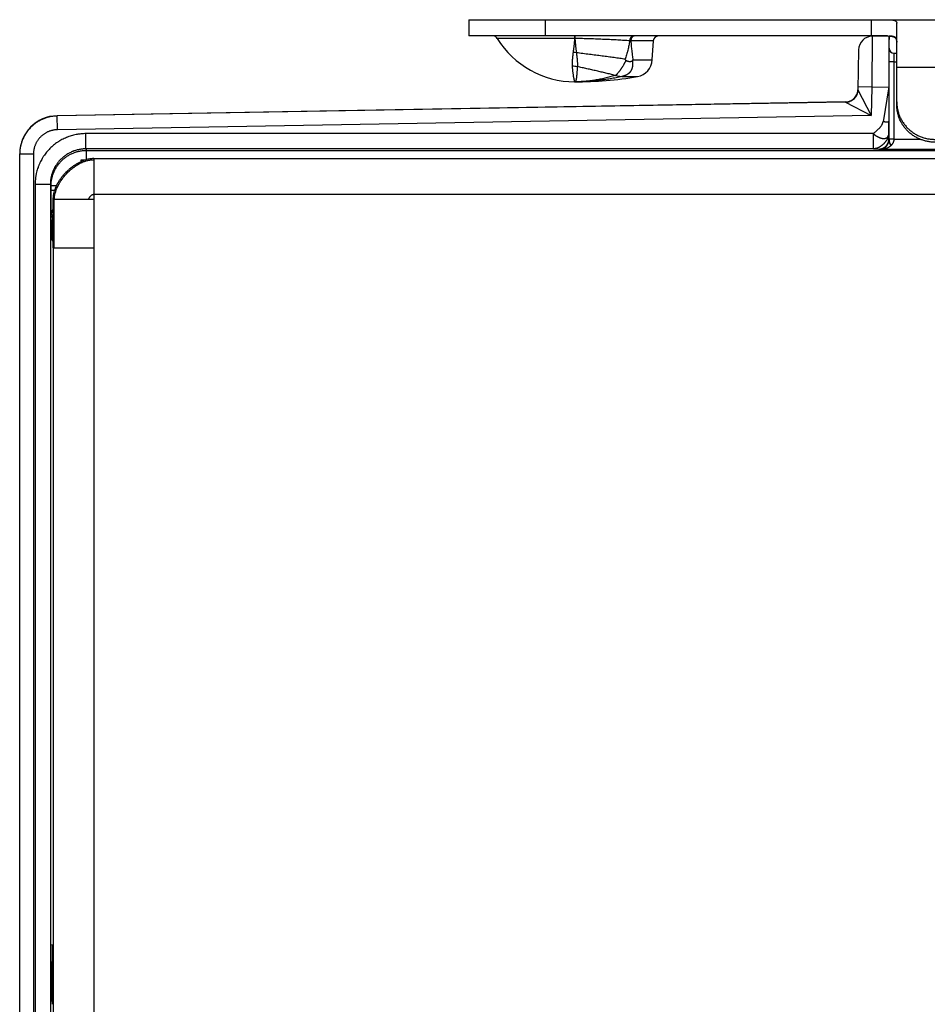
# Model space of a CAD drawing. Header units: inches. Extents: x 0 to 22, y 0 to 17.
# Tile 7 of 56: x 6.8 to 8.6, y 7.4 to 9.3. Entities that reach past the tile are written whole.
import ezdxf

# ---------------------------------------------------------------- set-up
doc = ezdxf.new("R2010")
doc.units = ezdxf.units.IN
doc.header["$LTSCALE"] = 1.21
doc.header["$MEASUREMENT"] = 0
doc.layers.get('0').update_dxf_attribs({"linetype": 'CONTINUOUS'})

msp = doc.modelspace()

# ---------------------------------------------------------------- linework, layer by layer
at = {"color": 6, "linetype": 'Continuous'}
for p, q in [((7.6545, 9.3404), (7.6545, 9.3084)), ((7.6545, 9.3404), (8.781, 9.3404)), ((7.8045, 9.3404), (7.8045, 9.3084)), ((8.4455, 9.3404), (8.4455, 9.3084)), ((8.4955, 9.1736), (8.4955, 9.3337)), ((8.4773, 9.3084), (7.6545, 9.3084)), ((8.4471, 9.3079), (8.4463, 9.2078)), ((8.4471, 9.3079), (8.4805, 9.3084)), ((8.4805, 9.2784), (8.4805, 9.3084)), ((7.8622, 9.3037), (7.7103, 9.3037)), ((8.017, 9.299), (7.9727, 9.299)), ((8.015, 9.2613), (8.017, 9.299)), ((8.4206, 9.2813), (8.4192, 9.2028)), ((8.4905, 9.2744), (8.4955, 9.2744)), ((7.977, 9.2613), (8.015, 9.2613)), ((8.4804, 9.1054), (8.4804, 9.2574)), ((8.4904, 9.1057), (8.4904, 9.2574)), ((8.4904, 9.2574), (8.4955, 9.2574)), ((7.9428, 9.2308), (7.9415, 9.2309)), ((7.9428, 9.2308), (7.9554, 9.2288)), ((8.4955, 9.2471), (8.5872, 9.2471)), ((7.8625, 9.2184), (7.8625, 9.2184)), ((7.8626, 9.2184), (7.8625, 9.2184)), ((7.8625, 9.2184), (7.8626, 9.2184)), ((7.8626, 9.2184), (7.8625, 9.2184)), ((7.9554, 9.2288), (7.9555, 9.2287)), ((7.9555, 9.2287), (7.9858, 9.2287)), ((8.4192, 9.2028), (8.4192, 9.2026)), ((8.4192, 9.2028), (8.4453, 9.1521)), ((8.4463, 9.2078), (8.4193, 9.2083)), ((8.4463, 9.2078), (8.4453, 9.1521)), ((8.4463, 9.2078), (8.4797, 9.2084)), ((8.4797, 9.2084), (8.4685, 9.14)), ((8.4797, 9.2084), (8.4798, 9.14)), ((8.3947, 9.1788), (6.8451, 9.1517)), ((8.3946, 9.1782), (6.8451, 9.1512)), ((8.3947, 9.1788), (8.3946, 9.1782)), ((8.3956, 9.1783), (8.3946, 9.1782)), ((8.3946, 9.1782), (8.4453, 9.1521)), ((8.4453, 9.1521), (6.8456, 9.1242)), ((6.8451, 9.1512), (6.8451, 9.1517)), ((6.8456, 9.1242), (6.8451, 9.1512)), ((8.4799, 9.1165), (8.4798, 9.14)), ((6.9017, 9.0865), (6.9017, 9.1165)), ((8.4499, 9.1165), (6.9017, 9.1165)), ((8.4499, 9.0865), (8.4499, 9.1165)), ((8.4799, 9.1165), (8.4801, 9.1062)), ((8.4804, 9.1057), (8.4801, 9.1062)), ((8.4904, 9.1054), (8.4804, 9.1054)), ((8.5427, 9.1051), (8.4904, 9.1051)), ((6.7715, 6.1651), (6.7715, 9.0767)), ((6.7985, 9.0762), (6.7715, 9.0762)), ((6.7985, 9.0762), (6.7985, 6.1657)), ((6.9017, 9.0865), (6.9031, 9.0837)), ((8.4499, 9.0865), (6.9017, 9.0865)), ((6.9031, 9.0655), (6.9031, 9.0837)), ((6.9031, 9.0837), (8.7859, 9.0837)), ((8.4499, 9.0865), (8.4601, 9.0862)), ((8.4606, 9.0851), (8.4601, 9.0862)), ((8.8003, 9.0851), (8.4606, 9.0851)), ((6.8925, 9.0617), (6.8925, 9.0649)), ((6.8925, 9.0649), (6.9011, 9.0649)), ((6.9175, 9.0674), (8.8125, 9.0674)), ((6.8017, 9.0165), (6.8017, 6.2254)), ((6.8317, 9.0165), (6.8017, 9.0165)), ((6.8317, 9.0165), (6.8317, 6.2254)), ((6.8317, 9.0165), (6.8331, 9.0137)), ((6.8331, 9.005), (6.8331, 9.0137)), ((6.8441, 9.0137), (6.8331, 9.0137)), ((6.8406, 9.005), (6.8331, 9.005)), ((6.9175, 8.9974), (8.8125, 8.9974)), ((6.8336, 8.955), (6.8351, 8.9518)), ((6.8351, 8.9518), (6.8351, 8.9471)), ((6.8351, 8.9518), (6.8375, 8.9518)), ((6.8351, 8.9471), (6.8375, 8.9471)), ((6.8355, 8.9071), (6.8375, 8.9032)), ((6.8375, 8.8924), (6.8375, 6.3494)), ((6.9175, 8.8924), (6.9175, 6.3494))]:
    msp.add_line(p, q, dxfattribs=at)
at = {"color": 7, "linetype": 'Continuous'}
for p, q in [((7.8621, 9.3084), (7.8622, 9.3037)), ((7.8626, 9.3084), (7.8628, 9.3037)), ((7.8628, 9.3037), (7.8622, 9.3037)), ((8.4804, 9.2574), (8.4805, 9.2784)), ((8.4904, 9.2574), (8.4905, 9.2706)), ((8.4905, 9.2706), (8.4905, 9.2744)), ((8.4904, 9.2574), (8.4804, 9.2574)), ((8.4904, 9.1057), (8.4804, 9.1057)), ((6.9175, 9.0674), (6.9175, 8.8924)), ((6.8375, 8.8924), (6.8375, 8.9874)), ((6.9175, 8.9874), (6.8375, 8.9874)), ((6.8395, 8.8924), (6.8395, 8.9874)), ((6.8375, 8.8924), (6.9175, 8.8924)), ((6.8349, 7.4524), (6.8375, 7.4521)), ((6.8375, 7.4489), (6.8349, 7.4489))]:
    msp.add_line(p, q, dxfattribs=at)
at = {"color": 6, "linetype": 'Continuous'}
for points in [[(8.4162, 9.1913), (8.4156, 9.1903), (8.415, 9.1894), (8.4144, 9.1885), (8.4137, 9.1876), (8.413, 9.1868), (8.4123, 9.1859), (8.4115, 9.1852), (8.4107, 9.1844)], [(8.4185, 9.1974), (8.4182, 9.1964), (8.4179, 9.1953), (8.4176, 9.1943), (8.4171, 9.1933), (8.4167, 9.1923), (8.4162, 9.1913)], [(8.4192, 9.2028), (8.4192, 9.2018), (8.4191, 9.2007), (8.4189, 9.1996), (8.4188, 9.1985), (8.4185, 9.1974)], [(8.4032, 9.1799), (8.4021, 9.1795), (8.4011, 9.1792), (8.4, 9.1789), (8.3989, 9.1787), (8.3978, 9.1785), (8.3967, 9.1784), (8.3956, 9.1783)], [(8.4107, 9.1844), (8.4098, 9.1837), (8.409, 9.183), (8.4081, 9.1824), (8.4071, 9.1818), (8.4062, 9.1813), (8.4052, 9.1808), (8.4042, 9.1803), (8.4032, 9.1799)], [(6.9175, 9.0674), (6.916, 9.0674), (6.9143, 9.0674), (6.9127, 9.0672), (6.911, 9.067), (6.9092, 9.0668), (6.9074, 9.0665), (6.9055, 9.0661), (6.9036, 9.0656), (6.9016, 9.0651), (6.8996, 9.0645), (6.8975, 9.0638), (6.8954, 9.063), (6.8942, 9.0625)]]:
    msp.add_lwpolyline(points, dxfattribs=at)
for centre, radius, start, end in [((7.7018, 9.2984), 0.01, 31.4985, 89.9113), ((8.0269, 9.2984), 0.01, 90.0873, 177), ((8.4476, 9.2809), 0.027, 90.9999, 178.9983), ((8.4773, 9.2043), 0.1041, 89.2204, 90.0221), ((7.8625, 9.3969), 0.1785, 211.4985, 270), ((7.9487, 8.5267), 0.7726, 88.2199, 88.3764), ((7.8528, 9.2024), 0.0741, 79.9641, 84.9601), ((7.8574, 9.1897), 0.0593, 80.0826, 90.0205), ((7.6019, 8.9615), 0.4692, 39.678, 39.9381), ((7.913, 9.3147), 0.0833, 319.0208, 320.2191), ((7.98, 9.2632), 0.035, 279.4651, 357), ((7.8625, 9.9684), 0.75, 270, 279.4651), ((7.8625, 9.2198), 0.00135, 271.389, 275.3873), ((8.3942, 9.2038), 0.025, 327.0972, 357.7569), ((8.3942, 9.2032), 0.025, 330.8915, 344.7896), ((8.3942, 9.2032), 0.025, 344.7902, 345.0078), ((8.3942, 9.2032), 0.025, 345.0005, 358.967), ((8.3942, 9.2038), 0.025, 270.9999, 293), ((6.8465, 9.0767), 0.075, 91, 180), ((8.4999, 9.1055), 0.0201, 186.4774, 218.0009), ((8.5004, 9.1054), 0.02, 180.0008, 216.8975), ((6.846, 9.0762), 0.0746, 179.5742, 179.9941), ((8.4976, 9.1015), 0.0351, 205.9451, 206.961), ((6.8602, 8.9518), 0.025, 156.5486, 179.9794), ((6.8555, 8.9071), 0.02, 155.8073, 179.965), ((6.5431, 7.0981), 0.4754, 51.731, 52.1282), ((6.5968, 7.0406), 0.4879, 60.4496, 60.8), ((6.6405, 6.7477), 0.736, 74.4745, 74.6845)]:
    msp.add_arc(centre, radius, start, end, dxfattribs=at)
at = {"color": 7, "linetype": 'Continuous'}
for centre, radius, start, end in [((8.4905, 9.2844), 0.01, 180, 270), ((8.3941, 9.2033), 0.0252, 310.9258, 330.6263), ((8.3941, 9.2033), 0.0252, 310.9724, 330.6472), ((8.3942, 9.2038), 0.025, 293, 327.0972), ((8.4604, 9.1057), 0.03, 359.008, 0.0009)]:
    msp.add_arc(centre, radius, start, end, dxfattribs=at)
at = {"color": 6, "linetype": 'Continuous'}
msp.add_ellipse((8.4805, 9.2084), major_axis=(0, 0.1), ratio=0.008726, start_param=0.10032, end_param=1.570949, dxfattribs=at)
at = {"color": 7, "linetype": 'Continuous'}
msp.add_ellipse((6.8355, 7.4489), major_axis=(0, 0.074), ratio=0.008727, start_param=-1.245293, end_param=2.196724, dxfattribs=at)
at = {"color": 6, "linetype": 'Continuous'}
for points, knots in [([(8.4773, 9.3404), (8.478, 9.3404), (8.479, 9.3404), (8.4804, 9.3404), (8.4814, 9.3404), (8.4823, 9.3403), (8.4833, 9.3403), (8.4842, 9.3402), (8.485, 9.3402), (8.4859, 9.3401), (8.4867, 9.34), (8.4874, 9.3399), (8.4882, 9.3397), (8.4889, 9.3396), (8.4896, 9.3394), (8.4902, 9.3393), (8.4908, 9.3391), (8.4914, 9.3389), (8.4919, 9.3387), (8.4924, 9.3384), (8.493, 9.3381), (8.4935, 9.3377), (8.494, 9.3373), (8.4943, 9.3369), (8.4946, 9.3366), (8.4948, 9.3362), (8.495, 9.3358), (8.4952, 9.3354), (8.4953, 9.335), (8.4954, 9.3346), (8.4954, 9.3341), (8.4955, 9.3338), (8.4955, 9.3337)], [0, 0, 0, 0, 0.098759, 0.14631, 0.192585, 0.237545, 0.281161, 0.32341, 0.364269, 0.403719, 0.441746, 0.47834, 0.513495, 0.547213, 0.579504, 0.610389, 0.639894, 0.668059, 0.694937, 0.720595, 0.745113, 0.791107, 0.812863, 0.833973, 0.854601, 0.874919, 0.895107, 0.915343, 0.935801, 0.956638, 0.977996, 1, 1, 1, 1]), ([(7.9773, 9.3084), (7.9772, 9.3084), (7.977, 9.3084), (7.9767, 9.3084), (7.9764, 9.3083), (7.976, 9.3082), (7.9754, 9.3081), (7.9749, 9.3078), (7.9746, 9.3076), (7.9743, 9.3074), (7.974, 9.3071), (7.9736, 9.3068), (7.9732, 9.3063), (7.9727, 9.3057), (7.9723, 9.305), (7.9719, 9.3043), (7.9715, 9.3035), (7.9712, 9.3027), (7.971, 9.3018), (7.9708, 9.3009), (7.9707, 9.3), (7.9706, 9.2993), (7.9706, 9.299)], [0, 0, 0, 0, 0.024956, 0.050035, 0.075293, 0.100782, 0.152619, 0.20593, 0.23325, 0.261055, 0.289372, 0.318223, 0.377573, 0.439204, 0.503128, 0.569259, 0.637449, 0.707515, 0.779223, 0.85218, 0.925929, 1, 1, 1, 1]), ([(7.9799, 9.3084), (7.9797, 9.3084), (7.9795, 9.3084), (7.9792, 9.3084), (7.9789, 9.3083), (7.9784, 9.3082), (7.9778, 9.3081), (7.9772, 9.3077), (7.9766, 9.3073), (7.976, 9.3069), (7.9754, 9.3063), (7.9749, 9.3057), (7.9745, 9.305), (7.974, 9.3043), (7.9737, 9.3035), (7.9734, 9.3026), (7.9731, 9.3017), (7.9729, 9.3008), (7.9728, 9.2999), (7.9727, 9.2993), (7.9727, 9.299)], [0, 0, 0, 0, 0.025882, 0.051879, 0.078033, 0.104388, 0.15782, 0.212486, 0.268649, 0.326534, 0.386288, 0.447988, 0.511657, 0.57723, 0.644584, 0.713568, 0.783979, 0.855467, 0.927616, 1, 1, 1, 1]), ([(8.4805, 9.3084), (8.4808, 9.3084), (8.4814, 9.3083), (8.4823, 9.3083), (8.4832, 9.3082), (8.484, 9.3081), (8.4849, 9.308), (8.4856, 9.3079), (8.4864, 9.3077), (8.4871, 9.3076), (8.4879, 9.3074), (8.4885, 9.3072), (8.4892, 9.3069), (8.4898, 9.3067), (8.4904, 9.3064), (8.4909, 9.3061), (8.4914, 9.3058), (8.4919, 9.3054), (8.4924, 9.305), (8.4928, 9.3046), (8.4932, 9.3042), (8.4935, 9.3038), (8.4939, 9.3033), (8.4941, 9.3028), (8.4944, 9.3023), (8.4946, 9.3017), (8.4948, 9.3011), (8.4951, 9.3003), (8.4952, 9.2995), (8.4953, 9.2986), (8.4954, 9.2979), (8.4954, 9.2972), (8.4955, 9.2967), (8.4955, 9.2964)], [0, 0, 0, 0, 0.042155, 0.083199, 0.123114, 0.161893, 0.19953, 0.236026, 0.271391, 0.30564, 0.338798, 0.370898, 0.401987, 0.432125, 0.461384, 0.489847, 0.517613, 0.54479, 0.571502, 0.597876, 0.624049, 0.650159, 0.676342, 0.702731, 0.729452, 0.756622, 0.784346, 0.812715, 0.871678, 0.902411, 0.934025, 0.966549, 1, 1, 1, 1]), ([(8.4955, 9.2987), (8.4955, 9.2991), (8.4954, 9.2997), (8.4953, 9.3004), (8.4952, 9.301), (8.4951, 9.3015), (8.495, 9.302), (8.4948, 9.3025), (8.4946, 9.303), (8.4943, 9.3034), (8.4941, 9.3039), (8.4938, 9.3043), (8.4934, 9.3047), (8.4931, 9.305), (8.4927, 9.3054), (8.4923, 9.3057), (8.4916, 9.3061), (8.491, 9.3065), (8.4902, 9.3068), (8.4897, 9.307), (8.489, 9.3072), (8.4884, 9.3074), (8.4877, 9.3076), (8.487, 9.3077), (8.4863, 9.3079), (8.4856, 9.308), (8.4848, 9.3081), (8.484, 9.3082), (8.4831, 9.3082), (8.482, 9.3083), (8.4811, 9.3084), (8.4805, 9.3084)], [0, 0, 0, 0, 0.058898, 0.087135, 0.11463, 0.141453, 0.167687, 0.193434, 0.218803, 0.243916, 0.268902, 0.293897, 0.319039, 0.344465, 0.37031, 0.396702, 0.423758, 0.480256, 0.509903, 0.540571, 0.572319, 0.605194, 0.639236, 0.674469, 0.710912, 0.748573, 0.787458, 0.827565, 0.868885, 0.911409, 1, 1, 1, 1]), ([(7.8622, 9.3037), (7.862, 9.3013), (7.8617, 9.2977), (7.8613, 9.2929), (7.8608, 9.2884), (7.8602, 9.2828), (7.8596, 9.2784), (7.8593, 9.2763)], [0, 0, 0, 0, 0.263159, 0.391635, 0.51793, 0.763722, 1, 1, 1, 1]), ([(7.9706, 9.299), (7.9688, 9.2991), (7.965, 9.2994), (7.9592, 9.2997), (7.9532, 9.3), (7.947, 9.3004), (7.9406, 9.3007), (7.9341, 9.301), (7.9274, 9.3014), (7.9206, 9.3017), (7.9136, 9.302), (7.9042, 9.3024), (7.8921, 9.3028), (7.88, 9.3032), (7.8702, 9.3035), (7.8653, 9.3036), (7.8628, 9.3037)], [0, 0, 0, 0, 0.051755, 0.105579, 0.161316, 0.218809, 0.277929, 0.338564, 0.400601, 0.463921, 0.528388, 0.593862, 0.727276, 0.863062, 0.931472, 1, 1, 1, 1]), ([(7.8628, 9.3037), (7.8629, 9.3024), (7.8631, 9.3), (7.8634, 9.2963), (7.8637, 9.2927), (7.864, 9.2891), (7.8644, 9.2856), (7.865, 9.281), (7.8654, 9.2776), (7.8657, 9.2754)], [0, 0, 0, 0, 0.131482, 0.261129, 0.388914, 0.514822, 0.638868, 0.761067, 1, 1, 1, 1]), ([(7.9706, 9.299), (7.9704, 9.2975), (7.9698, 9.2944), (7.969, 9.2898), (7.968, 9.2852), (7.9672, 9.2814), (7.9664, 9.2784), (7.9656, 9.2754), (7.9642, 9.2701), (7.9627, 9.2656), (7.9617, 9.2627)], [0, 0, 0, 0, 0.124978, 0.249944, 0.374904, 0.499868, 0.562355, 0.624847, 0.749856, 1, 1, 1, 1]), ([(7.9727, 9.299), (7.9729, 9.2974), (7.9731, 9.2942), (7.9735, 9.2895), (7.974, 9.2847), (7.9744, 9.2808), (7.9748, 9.2777), (7.9752, 9.2745), (7.9756, 9.2706), (7.9763, 9.266), (7.9768, 9.2629), (7.977, 9.2613)], [0, 0, 0, 0, 0.125915, 0.251649, 0.377173, 0.50245, 0.564982, 0.627435, 0.752072, 0.876295, 1, 1, 1, 1]), ([(7.8593, 9.2763), (7.8591, 9.275), (7.8589, 9.2731), (7.8586, 9.2709), (7.8585, 9.2697), (7.8582, 9.2679), (7.858, 9.2653), (7.8576, 9.2618), (7.8574, 9.259), (7.8573, 9.2568), (7.8573, 9.2552), (7.8573, 9.2539), (7.8573, 9.2528), (7.8573, 9.2518), (7.8573, 9.2505), (7.8574, 9.2495), (7.8574, 9.249)], [0, 0, 0, 0, 0.13972, 0.208091, 0.241897, 0.275447, 0.407044, 0.534397, 0.657412, 0.71727, 0.776019, 0.83366, 0.862066, 0.890197, 0.945638, 1, 1, 1, 1]), ([(7.9617, 9.2627), (7.9599, 9.263), (7.9564, 9.2635), (7.951, 9.2643), (7.9455, 9.2651), (7.9398, 9.2659), (7.9341, 9.2667), (7.9262, 9.2678), (7.9182, 9.2688), (7.9101, 9.2699), (7.9018, 9.2709), (7.8913, 9.2722), (7.8785, 9.2738), (7.87, 9.2749), (7.8657, 9.2754)], [0, 0, 0, 0, 0.054806, 0.111037, 0.168611, 0.227445, 0.287457, 0.348563, 0.473728, 0.537612, 0.602235, 0.733306, 0.866156, 1, 1, 1, 1]), ([(7.8657, 9.2754), (7.8659, 9.2741), (7.8662, 9.2716), (7.8667, 9.2679), (7.8671, 9.2643), (7.8673, 9.2613), (7.8675, 9.259), (7.8676, 9.2574), (7.8677, 9.2557), (7.8677, 9.2541), (7.8678, 9.2528), (7.8678, 9.2518), (7.8677, 9.2508), (7.8677, 9.2496), (7.8677, 9.2486), (7.8676, 9.2482)], [0, 0, 0, 0, 0.140825, 0.278019, 0.411188, 0.539865, 0.602371, 0.663572, 0.72341, 0.781823, 0.838749, 0.866636, 0.89413, 0.947901, 1, 1, 1, 1]), ([(7.8574, 9.249), (7.8575, 9.2478), (7.8577, 9.2455), (7.858, 9.2421), (7.8583, 9.2389), (7.8587, 9.236), (7.8591, 9.2332), (7.8594, 9.2311), (7.8596, 9.2295), (7.8598, 9.2283), (7.86, 9.2273), (7.8602, 9.2263), (7.8604, 9.2253), (7.8606, 9.2245), (7.8607, 9.2236), (7.8609, 9.2229), (7.8611, 9.2222), (7.8612, 9.2215), (7.8614, 9.221), (7.8615, 9.2204), (7.8617, 9.22), (7.8617, 9.2197), (7.8618, 9.2196), (7.8619, 9.2194), (7.8619, 9.2192), (7.862, 9.2191), (7.8621, 9.2189), (7.8621, 9.2188), (7.8622, 9.2187), (7.8622, 9.2186), (7.8623, 9.2186), (7.8623, 9.2185), (7.8623, 9.2185), (7.8623, 9.2185), (7.8624, 9.2185), (7.8624, 9.2185), (7.8624, 9.2185), (7.8624, 9.2184), (7.8624, 9.2184), (7.8625, 9.2184)], [0, 0, 0, 0, 0.116073, 0.225592, 0.328381, 0.424264, 0.513109, 0.594804, 0.632933, 0.669231, 0.703687, 0.736288, 0.767023, 0.795878, 0.822843, 0.847906, 0.871059, 0.892295, 0.911607, 0.928991, 0.944442, 0.951442, 0.957959, 0.963991, 0.969542, 0.974613, 0.979206, 0.983324, 0.986973, 0.990161, 0.992898, 0.994103, 0.995204, 0.996204, 0.997111, 0.997931, 0.998675, 0.999359, 1, 1, 1, 1]), ([(7.963, 9.2611), (7.9629, 9.2606), (7.9625, 9.2598), (7.962, 9.2585), (7.9614, 9.2573), (7.9608, 9.256), (7.9602, 9.2548), (7.9595, 9.2536), (7.9589, 9.2524), (7.958, 9.2508), (7.9572, 9.2495), (7.9564, 9.2484), (7.9561, 9.2478), (7.9557, 9.2473), (7.9554, 9.2467), (7.955, 9.2462), (7.9546, 9.2455), (7.954, 9.2446), (7.9533, 9.2436), (7.9526, 9.2426), (7.9519, 9.2416), (7.9513, 9.2407), (7.9506, 9.2398), (7.9499, 9.2389), (7.9493, 9.238), (7.9484, 9.2369), (7.9476, 9.2359), (7.9468, 9.2349), (7.9462, 9.2342), (7.9456, 9.2335), (7.945, 9.2329), (7.9444, 9.2323), (7.9439, 9.2317), (7.9433, 9.2313), (7.943, 9.2309), (7.9428, 9.2308)], [0, 0, 0, 0, 0.037771, 0.075552, 0.113288, 0.150922, 0.188417, 0.225741, 0.262858, 0.299731, 0.372555, 0.390529, 0.408395, 0.426146, 0.443773, 0.461273, 0.478641, 0.512962, 0.546701, 0.579822, 0.612294, 0.644082, 0.675156, 0.705481, 0.735024, 0.763753, 0.818637, 0.844731, 0.869889, 0.894086, 0.917302, 0.939516, 0.96071, 0.980871, 1, 1, 1, 1]), ([(7.9759, 9.26), (7.9759, 9.2596), (7.9761, 9.2586), (7.9762, 9.2573), (7.9763, 9.2559), (7.9763, 9.2545), (7.9763, 9.2534), (7.9763, 9.2525), (7.9763, 9.2519), (7.9762, 9.2512), (7.9762, 9.2506), (7.9761, 9.2499), (7.976, 9.2493), (7.9759, 9.2486), (7.9758, 9.248), (7.9757, 9.2475), (7.9756, 9.247), (7.9756, 9.2466), (7.9754, 9.2461), (7.9753, 9.2455), (7.9751, 9.2449), (7.9749, 9.2443), (7.9747, 9.2437), (7.9745, 9.2431), (7.9743, 9.2425), (7.974, 9.2419), (7.9737, 9.2414), (7.9734, 9.2409), (7.9732, 9.2405), (7.9731, 9.2403), (7.9729, 9.24), (7.9728, 9.2397), (7.9726, 9.2394), (7.9724, 9.2391), (7.9721, 9.2387), (7.9718, 9.2382), (7.9715, 9.2379), (7.9714, 9.2376), (7.9712, 9.2374), (7.9709, 9.2371), (7.9705, 9.2367), (7.9701, 9.2362), (7.9697, 9.2358), (7.9694, 9.2355), (7.9691, 9.2352), (7.9688, 9.2349), (7.9684, 9.2347), (7.9682, 9.2344), (7.9679, 9.2342), (7.9677, 9.234), (7.9674, 9.2338), (7.967, 9.2336), (7.9667, 9.2333), (7.9663, 9.2331), (7.9659, 9.2328), (7.9654, 9.2326), (7.9649, 9.2322), (7.9643, 9.2319), (7.9637, 9.2316), (7.9629, 9.2312), (7.9618, 9.2307), (7.9606, 9.2302), (7.9593, 9.2298), (7.958, 9.2294), (7.9567, 9.2291), (7.9559, 9.2289), (7.9554, 9.2288)], [0, 0, 0, 0, 0.033162, 0.066011, 0.098538, 0.130742, 0.162633, 0.178468, 0.194236, 0.20994, 0.225585, 0.241166, 0.25668, 0.272121, 0.287482, 0.302756, 0.310358, 0.317935, 0.333024, 0.348043, 0.363016, 0.377973, 0.392948, 0.407981, 0.423103, 0.438291, 0.453505, 0.468697, 0.476268, 0.483813, 0.491325, 0.4988, 0.506243, 0.513661, 0.528456, 0.543251, 0.550673, 0.558125, 0.565616, 0.573151, 0.588329, 0.603617, 0.618968, 0.626652, 0.63434, 0.649759, 0.657504, 0.665284, 0.673108, 0.68098, 0.688897, 0.696849, 0.712827, 0.720834, 0.72884, 0.744835, 0.760821, 0.776812, 0.792824, 0.808856, 0.840929, 0.87295, 0.904895, 0.936742, 0.968451, 1, 1, 1, 1]), ([(7.963, 9.2611), (7.9631, 9.261), (7.9632, 9.2609), (7.9634, 9.2607), (7.9637, 9.2605), (7.9639, 9.2603), (7.9641, 9.2602), (7.9643, 9.26), (7.9646, 9.2599), (7.9649, 9.2597), (7.9653, 9.2596), (7.9656, 9.2594), (7.9658, 9.2593), (7.9662, 9.2592), (7.9666, 9.2591), (7.9671, 9.259), (7.9675, 9.2589), (7.9681, 9.2587), (7.9688, 9.2586), (7.9696, 9.2585), (7.9705, 9.2585), (7.9713, 9.2585), (7.972, 9.2585), (7.9725, 9.2586), (7.9729, 9.2586), (7.9733, 9.2587), (7.9737, 9.2588), (7.9741, 9.2589), (7.9744, 9.2591), (7.9747, 9.2592), (7.9748, 9.2592), (7.975, 9.2593), (7.9751, 9.2594), (7.9752, 9.2595), (7.9754, 9.2596), (7.9756, 9.2597), (7.9757, 9.2599), (7.9758, 9.26), (7.9759, 9.26)], [0, 0, 0, 0, 0.017538, 0.034929, 0.069423, 0.086554, 0.103581, 0.120488, 0.137292, 0.170638, 0.203705, 0.220149, 0.236537, 0.269147, 0.301541, 0.333715, 0.365659, 0.397375, 0.460137, 0.522031, 0.583066, 0.643268, 0.702712, 0.732192, 0.761524, 0.790729, 0.819839, 0.848915, 0.87808, 0.892754, 0.907525, 0.914959, 0.922429, 0.937483, 0.952707, 0.968147, 0.983876, 1, 1, 1, 1]), ([(7.8676, 9.2482), (7.8676, 9.247), (7.8674, 9.2448), (7.8671, 9.2415), (7.867, 9.2389), (7.8668, 9.2369), (7.8667, 9.2355), (7.8666, 9.2341), (7.8665, 9.2329), (7.8663, 9.2316), (7.8662, 9.2304), (7.8661, 9.2293), (7.866, 9.2282), (7.8659, 9.2272), (7.8657, 9.2262), (7.8656, 9.2253), (7.8654, 9.2245), (7.8653, 9.2237), (7.8651, 9.2229), (7.865, 9.2222), (7.8648, 9.2216), (7.8646, 9.221), (7.8645, 9.2206), (7.8643, 9.2203), (7.8642, 9.22), (7.8641, 9.2198), (7.864, 9.2196), (7.8639, 9.2195), (7.8638, 9.2193), (7.8637, 9.2192), (7.8636, 9.219), (7.8635, 9.2189), (7.8634, 9.2188), (7.8632, 9.2187), (7.8631, 9.2186), (7.863, 9.2186), (7.8629, 9.2185), (7.8627, 9.2185), (7.8626, 9.2185), (7.8626, 9.2185)], [0, 0, 0, 0, 0.11315, 0.219763, 0.319697, 0.367116, 0.412816, 0.456789, 0.499025, 0.539518, 0.578259, 0.61524, 0.650457, 0.683904, 0.715582, 0.745488, 0.773625, 0.799996, 0.824608, 0.847473, 0.868609, 0.888043, 0.905807, 0.914079, 0.921952, 0.929436, 0.93654, 0.943278, 0.949664, 0.955716, 0.961455, 0.966906, 0.972097, 0.977062, 0.98184, 0.986474, 0.991011, 0.995502, 1, 1, 1, 1]), ([(7.9415, 9.2309), (7.9383, 9.2298), (7.9334, 9.2284), (7.9268, 9.2267), (7.9203, 9.225), (7.9121, 9.2233), (7.9022, 9.2215), (7.8923, 9.2202), (7.8841, 9.2193), (7.8775, 9.2189), (7.8725, 9.2186), (7.8676, 9.2185), (7.8643, 9.2184), (7.8626, 9.2184)], [0, 0, 0, 0, 0.12737, 0.190725, 0.253873, 0.379597, 0.504643, 0.629106, 0.753087, 0.814927, 0.876678, 0.938361, 1, 1, 1, 1]), ([(7.9415, 9.2309), (7.9401, 9.2313), (7.9372, 9.232), (7.9327, 9.2332), (7.9283, 9.2343), (7.9237, 9.2354), (7.9192, 9.2365), (7.913, 9.238), (7.9053, 9.2398), (7.8959, 9.2419), (7.8865, 9.244), (7.8771, 9.2461), (7.8708, 9.2475), (7.8676, 9.2482)], [0, 0, 0, 0, 0.059504, 0.119734, 0.18061, 0.242053, 0.303982, 0.36632, 0.491991, 0.618639, 0.745836, 0.873117, 1, 1, 1, 1]), ([(7.9555, 9.2287), (7.9516, 9.2278), (7.944, 9.2262), (7.9324, 9.2242), (7.9208, 9.2224), (7.9092, 9.221), (7.8976, 9.2198), (7.886, 9.219), (7.8743, 9.2186), (7.8665, 9.2184), (7.8626, 9.2184)], [0, 0, 0, 0, 0.125828, 0.251258, 0.37637, 0.501246, 0.625965, 0.750613, 0.875266, 1, 1, 1, 1]), ([(8.4955, 9.1791), (8.4955, 9.1779), (8.4955, 9.1755), (8.4958, 9.1719), (8.4962, 9.1683), (8.4969, 9.1647), (8.4977, 9.1612), (8.4985, 9.1582), (8.4992, 9.1559), (8.5, 9.1537), (8.5011, 9.1508), (8.5026, 9.1475), (8.5043, 9.1443), (8.5061, 9.1411), (8.5081, 9.1381), (8.5102, 9.1351), (8.5125, 9.1322), (8.5149, 9.1295), (8.5174, 9.1269), (8.5201, 9.1244), (8.5229, 9.122), (8.5258, 9.1198), (8.5288, 9.1177), (8.5319, 9.1157), (8.5351, 9.114), (8.5384, 9.1123), (8.5417, 9.1109), (8.5452, 9.1095), (8.5487, 9.1084), (8.5522, 9.1074), (8.5558, 9.1066), (8.5594, 9.106), (8.5631, 9.1056), (8.5668, 9.1053), (8.5692, 9.1053), (8.5705, 9.1053)], [0, 0, 0, 0, 0.030998, 0.062015, 0.093041, 0.124069, 0.155101, 0.186143, 0.201671, 0.217202, 0.248276, 0.279365, 0.310473, 0.3416, 0.372748, 0.403918, 0.43511, 0.466325, 0.497564, 0.528826, 0.560111, 0.59142, 0.622751, 0.654103, 0.685476, 0.716869, 0.74828, 0.779708, 0.811149, 0.842601, 0.874066, 0.905543, 0.937034, 0.968525, 1, 1, 1, 1]), ([(8.5705, 9.0997), (8.5692, 9.0997), (8.5668, 9.0998), (8.5631, 9.1), (8.5594, 9.1005), (8.5558, 9.1011), (8.5522, 9.1019), (8.5487, 9.1029), (8.5452, 9.104), (8.5417, 9.1053), (8.5384, 9.1068), (8.5351, 9.1084), (8.5319, 9.1102), (8.5288, 9.1121), (8.5258, 9.1142), (8.5229, 9.1164), (8.5201, 9.1188), (8.5174, 9.1213), (8.5149, 9.1239), (8.5125, 9.1267), (8.5102, 9.1295), (8.5081, 9.1325), (8.5061, 9.1356), (8.5043, 9.1387), (8.5026, 9.142), (8.5011, 9.1453), (8.5, 9.1481), (8.4992, 9.1504), (8.4985, 9.1527), (8.4977, 9.1556), (8.4969, 9.1591), (8.4962, 9.1627), (8.4958, 9.1663), (8.4955, 9.1699), (8.4955, 9.1724), (8.4955, 9.1736)], [0, 0, 0, 0, 0.031475, 0.062966, 0.094457, 0.125934, 0.157399, 0.188851, 0.220292, 0.25172, 0.283131, 0.314524, 0.345897, 0.377249, 0.40858, 0.439889, 0.471174, 0.502436, 0.533675, 0.56489, 0.596082, 0.627252, 0.6584, 0.689527, 0.720635, 0.751724, 0.782798, 0.798329, 0.813857, 0.844899, 0.875931, 0.906959, 0.937985, 0.969002, 1, 1, 1, 1]), ([(6.8451, 9.1512), (6.8439, 9.1512), (6.8415, 9.1511), (6.8379, 9.1507), (6.8343, 9.1502), (6.8314, 9.1497), (6.829, 9.1491), (6.8267, 9.1485), (6.8238, 9.1477), (6.8203, 9.1465), (6.817, 9.1452), (6.8137, 9.1437), (6.8104, 9.142), (6.8073, 9.1402), (6.8043, 9.1382), (6.8013, 9.1361), (6.7985, 9.1339), (6.7957, 9.1315), (6.7931, 9.129), (6.7906, 9.1263), (6.7887, 9.124), (6.7872, 9.1222), (6.7857, 9.1202), (6.784, 9.1178), (6.7821, 9.1147), (6.7803, 9.1115), (6.7786, 9.1083), (6.7772, 9.105), (6.7759, 9.1016), (6.7747, 9.0982), (6.7739, 9.0953), (6.7733, 9.0929), (6.7728, 9.0905), (6.7723, 9.0876), (6.7718, 9.084), (6.7715, 9.0804), (6.7715, 9.0779), (6.7715, 9.0767)], [0, 0, 0, 0, 0.031208, 0.06245, 0.093714, 0.124986, 0.140622, 0.156255, 0.187511, 0.21876, 0.250005, 0.281249, 0.312496, 0.343745, 0.374995, 0.406246, 0.437496, 0.468746, 0.499995, 0.531245, 0.562494, 0.57812, 0.593746, 0.624997, 0.656248, 0.687497, 0.718744, 0.749988, 0.781232, 0.81248, 0.843735, 0.859367, 0.875002, 0.906274, 0.93754, 0.968786, 1, 1, 1, 1]), ([(8.4499, 9.1165), (8.4504, 9.117), (8.4513, 9.1179), (8.4527, 9.1192), (8.4541, 9.1205), (8.4556, 9.1218), (8.457, 9.1231), (8.4585, 9.1244), (8.4599, 9.1257), (8.4613, 9.1271), (8.4626, 9.1285), (8.4638, 9.13), (8.4649, 9.1315), (8.4657, 9.1328), (8.4664, 9.1339), (8.4668, 9.1347), (8.4672, 9.1355), (8.4675, 9.1364), (8.4678, 9.1372), (8.4681, 9.1381), (8.4683, 9.139), (8.4684, 9.1397), (8.4685, 9.14)], [0, 0, 0, 0, 0.062027, 0.124956, 0.188571, 0.252632, 0.316893, 0.381115, 0.445075, 0.50858, 0.571484, 0.633699, 0.695218, 0.75613, 0.786424, 0.816655, 0.84687, 0.877125, 0.907486, 0.938028, 0.968835, 1, 1, 1, 1]), ([(8.4798, 9.14), (8.4798, 9.14), (8.4798, 9.1399), (8.4797, 9.1399), (8.4797, 9.1399), (8.4797, 9.1398), (8.4797, 9.1398), (8.4796, 9.1397), (8.4796, 9.1397), (8.4795, 9.1397), (8.4795, 9.1396), (8.4794, 9.1396), (8.4793, 9.1396), (8.4792, 9.1395), (8.4791, 9.1395), (8.4789, 9.1394), (8.4786, 9.1394), (8.4784, 9.1393), (8.4781, 9.1393), (8.4778, 9.1393), (8.4775, 9.1393), (8.4771, 9.1392), (8.4768, 9.1392), (8.4764, 9.1392), (8.476, 9.1392), (8.4754, 9.1392), (8.4747, 9.1393), (8.4737, 9.1393), (8.4727, 9.1394), (8.4717, 9.1395), (8.4706, 9.1397), (8.4696, 9.1398), (8.4688, 9.1399), (8.4685, 9.14)], [0, 0, 0, 0, 0.003817, 0.007667, 0.011636, 0.015804, 0.020238, 0.024993, 0.030112, 0.035629, 0.041572, 0.047961, 0.054812, 0.062138, 0.078246, 0.096343, 0.116453, 0.138555, 0.162614, 0.188586, 0.216423, 0.24607, 0.277474, 0.310576, 0.345313, 0.381605, 0.458506, 0.540585, 0.627139, 0.717396, 0.810341, 0.904901, 1, 1, 1, 1]), ([(6.8456, 9.1242), (6.8448, 9.1242), (6.8433, 9.1241), (6.841, 9.1239), (6.8387, 9.1236), (6.8368, 9.1232), (6.8352, 9.1229), (6.8337, 9.1225), (6.8319, 9.1219), (6.8297, 9.1212), (6.8275, 9.1203), (6.8254, 9.1193), (6.8233, 9.1183), (6.8213, 9.1171), (6.8193, 9.1158), (6.8175, 9.1145), (6.8156, 9.113), (6.8139, 9.1115), (6.8122, 9.1098), (6.8106, 9.1081), (6.8091, 9.1064), (6.8077, 9.1045), (6.8064, 9.1026), (6.8051, 9.1006), (6.804, 9.0986), (6.8029, 9.0965), (6.802, 9.0944), (6.8012, 9.0922), (6.8005, 9.09), (6.7999, 9.0881), (6.7996, 9.0866), (6.7993, 9.0851), (6.7989, 9.0832), (6.7987, 9.0808), (6.7985, 9.0785), (6.7985, 9.077), (6.7985, 9.0762)], [0, 0, 0, 0, 0.031208, 0.062451, 0.093715, 0.124986, 0.140622, 0.156255, 0.187511, 0.21876, 0.250005, 0.28125, 0.312497, 0.343747, 0.374998, 0.406249, 0.4375, 0.46875, 0.5, 0.53125, 0.5625, 0.593751, 0.625002, 0.656253, 0.687503, 0.71875, 0.749995, 0.781241, 0.81249, 0.843746, 0.859379, 0.875014, 0.906285, 0.937549, 0.968792, 1, 1, 1, 1]), ([(6.9017, 9.1165), (6.9001, 9.1165), (6.8968, 9.1165), (6.8919, 9.1161), (6.8878, 9.1156), (6.8846, 9.1151), (6.8814, 9.1145), (6.8774, 9.1136), (6.8727, 9.1123), (6.8688, 9.111), (6.8657, 9.1098), (6.8627, 9.1086), (6.8589, 9.107), (6.8546, 9.1048), (6.851, 9.1028), (6.8482, 9.101), (6.8455, 9.0992), (6.8421, 9.0969), (6.8382, 9.0939), (6.8345, 9.0907), (6.831, 9.0873), (6.8276, 9.0837), (6.8244, 9.08), (6.8214, 9.0761), (6.819, 9.0728), (6.8172, 9.07), (6.8155, 9.0672), (6.8135, 9.0637), (6.8116, 9.06), (6.8103, 9.0571), (6.8093, 9.0548), (6.8084, 9.0525), (6.8073, 9.0495), (6.806, 9.0456), (6.8047, 9.0408), (6.8038, 9.0368), (6.8032, 9.0336), (6.8027, 9.0304), (6.8022, 9.0263), (6.8018, 9.0214), (6.8017, 9.0182), (6.8017, 9.0165)], [0, 0, 0, 0, 0.031213, 0.06245, 0.093697, 0.109323, 0.124948, 0.156193, 0.187438, 0.218684, 0.234309, 0.249935, 0.281187, 0.312442, 0.343699, 0.359329, 0.374959, 0.406217, 0.437476, 0.468735, 0.499994, 0.531253, 0.562512, 0.593771, 0.62503, 0.64066, 0.65629, 0.687547, 0.718803, 0.734431, 0.750058, 0.765684, 0.78131, 0.812556, 0.843802, 0.875048, 0.890674, 0.906301, 0.937549, 0.968786, 1, 1, 1, 1]), ([(8.4499, 9.1165), (8.4501, 9.1163), (8.4504, 9.1159), (8.4509, 9.1153), (8.4514, 9.1147), (8.452, 9.1142), (8.4527, 9.1137), (8.4533, 9.1133), (8.454, 9.1128), (8.4547, 9.1124), (8.4552, 9.1121), (8.4557, 9.1118), (8.456, 9.1116), (8.4564, 9.1115), (8.4567, 9.1113), (8.4571, 9.1111), (8.4575, 9.1108), (8.4581, 9.1105), (8.4587, 9.1102), (8.4594, 9.1099), (8.46, 9.1095), (8.4607, 9.1092), (8.4613, 9.109), (8.462, 9.1087), (8.4626, 9.1084), (8.4631, 9.1082), (8.4636, 9.1081), (8.464, 9.1079), (8.4645, 9.1078), (8.4653, 9.1075), (8.4664, 9.1073), (8.4676, 9.1071), (8.4688, 9.107), (8.4699, 9.1069), (8.471, 9.107), (8.4721, 9.1071), (8.4731, 9.1073), (8.4741, 9.1076), (8.4748, 9.1079), (8.4754, 9.1082), (8.4758, 9.1084), (8.4762, 9.1086), (8.4765, 9.1089), (8.4769, 9.1092), (8.4772, 9.1095), (8.4775, 9.1098), (8.4778, 9.1102), (8.4781, 9.1105), (8.4784, 9.1109), (8.4786, 9.1113), (8.4788, 9.1117), (8.479, 9.1121), (8.4793, 9.1127), (8.4795, 9.1135), (8.4798, 9.1148), (8.4799, 9.1158), (8.4799, 9.1165)], [0, 0, 0, 0, 0.020464, 0.040855, 0.061265, 0.081749, 0.102329, 0.122997, 0.143721, 0.164452, 0.185122, 0.195412, 0.205658, 0.215848, 0.225974, 0.236029, 0.246015, 0.265778, 0.285263, 0.304469, 0.323401, 0.342061, 0.360456, 0.378593, 0.396483, 0.414137, 0.422881, 0.431572, 0.448786, 0.465772, 0.499022, 0.531253, 0.562399, 0.5924, 0.621226, 0.648931, 0.675604, 0.701356, 0.726323, 0.738566, 0.750675, 0.762674, 0.774585, 0.786433, 0.798243, 0.810038, 0.821844, 0.833687, 0.845591, 0.857582, 0.869684, 0.881918, 0.894301, 0.919558, 0.945559, 1, 1, 1, 1]), ([(8.4799, 9.1165), (8.4799, 9.1165), (8.4799, 9.1163), (8.4799, 9.1161), (8.4799, 9.1159), (8.4799, 9.1155), (8.4798, 9.1151), (8.4798, 9.1146), (8.4797, 9.1142), (8.4796, 9.1138), (8.4795, 9.1132), (8.4794, 9.1125), (8.4792, 9.1119), (8.479, 9.1112), (8.4789, 9.1106), (8.4787, 9.1101), (8.4786, 9.1097), (8.4784, 9.1091), (8.4781, 9.1085), (8.4778, 9.1078), (8.4775, 9.1071), (8.4771, 9.1063), (8.4766, 9.1054), (8.4762, 9.1046), (8.4758, 9.104), (8.4754, 9.1033), (8.4749, 9.1027), (8.4745, 9.1021), (8.4739, 9.1012), (8.4731, 9.1002), (8.4721, 9.099), (8.471, 9.0978), (8.4699, 9.0966), (8.4688, 9.0955), (8.4676, 9.0945), (8.4664, 9.0934), (8.4653, 9.0927), (8.4645, 9.092), (8.4639, 9.0916), (8.4632, 9.0912), (8.4626, 9.0908), (8.462, 9.0904), (8.4611, 9.0899), (8.4602, 9.0894), (8.4594, 9.089), (8.4587, 9.0887), (8.4581, 9.0884), (8.4574, 9.0881), (8.4568, 9.0879), (8.4564, 9.0878), (8.4559, 9.0876), (8.4554, 9.0875), (8.4547, 9.0873), (8.454, 9.0871), (8.4533, 9.087), (8.4527, 9.0869), (8.4521, 9.0868), (8.4515, 9.0867), (8.4509, 9.0866), (8.4504, 9.0866), (8.4501, 9.0865), (8.4499, 9.0865)], [0, 0, 0, 0, 0.004616, 0.00956, 0.014817, 0.020368, 0.032286, 0.045174, 0.051938, 0.058891, 0.073296, 0.088249, 0.10361, 0.119242, 0.135008, 0.142901, 0.150779, 0.166484, 0.18215, 0.197807, 0.213487, 0.229218, 0.260942, 0.276986, 0.293182, 0.309552, 0.326114, 0.342862, 0.359776, 0.394018, 0.428681, 0.463611, 0.498659, 0.533692, 0.568595, 0.603252, 0.637542, 0.65451, 0.671339, 0.688012, 0.704524, 0.720884, 0.737104, 0.769175, 0.785057, 0.800859, 0.816596, 0.832289, 0.847956, 0.855786, 0.863613, 0.879206, 0.89464, 0.909811, 0.924619, 0.93896, 0.952729, 0.965822, 0.978133, 0.98956, 1, 1, 1, 1]), ([(8.4601, 9.0862), (8.4608, 9.0862), (8.4621, 9.0863), (8.4637, 9.0865), (8.465, 9.0868), (8.4659, 9.087), (8.4668, 9.0873), (8.4681, 9.0878), (8.4693, 9.0884), (8.4704, 9.089), (8.4712, 9.0896), (8.472, 9.0901), (8.4728, 9.0907), (8.4735, 9.0914), (8.4745, 9.0923), (8.4754, 9.0932), (8.4762, 9.0943), (8.4767, 9.0951), (8.4773, 9.0959), (8.4779, 9.097), (8.4785, 9.0982), (8.4789, 9.0994), (8.4793, 9.1004), (8.4795, 9.1013), (8.4798, 9.1026), (8.48, 9.1042), (8.4801, 9.1055), (8.4801, 9.1062)], [0, 0, 0, 0, 0.062356, 0.124884, 0.156185, 0.187485, 0.218773, 0.250045, 0.312541, 0.34379, 0.375035, 0.406282, 0.437531, 0.468784, 0.50004, 0.56253, 0.59378, 0.625026, 0.656271, 0.687519, 0.75001, 0.781277, 0.812557, 0.843849, 0.875142, 0.937654, 1, 1, 1, 1]), ([(6.9017, 9.0865), (6.9006, 9.0865), (6.8983, 9.0865), (6.8948, 9.0862), (6.892, 9.0859), (6.8897, 9.0855), (6.8875, 9.0851), (6.8847, 9.0845), (6.8814, 9.0836), (6.8787, 9.0827), (6.8765, 9.0819), (6.8744, 9.081), (6.8718, 9.0798), (6.8687, 9.0783), (6.8662, 9.0769), (6.8643, 9.0757), (6.8623, 9.0744), (6.86, 9.0728), (6.8573, 9.0707), (6.8547, 9.0684), (6.8522, 9.0661), (6.8498, 9.0636), (6.8476, 9.061), (6.8455, 9.0583), (6.8438, 9.0559), (6.8426, 9.054), (6.8414, 9.052), (6.8399, 9.0495), (6.8387, 9.047), (6.8377, 9.0449), (6.837, 9.0433), (6.8364, 9.0417), (6.8356, 9.0396), (6.8347, 9.0369), (6.8338, 9.0335), (6.8332, 9.0308), (6.8327, 9.0285), (6.8324, 9.0262), (6.832, 9.0234), (6.8318, 9.02), (6.8317, 9.0177), (6.8317, 9.0165)], [0, 0, 0, 0, 0.031213, 0.06245, 0.093698, 0.109324, 0.124949, 0.156194, 0.187439, 0.218685, 0.23431, 0.249937, 0.281189, 0.312445, 0.343701, 0.359331, 0.374961, 0.40622, 0.437479, 0.468738, 0.499997, 0.531256, 0.562516, 0.593775, 0.625034, 0.640664, 0.656294, 0.687551, 0.718806, 0.734434, 0.750061, 0.765687, 0.781313, 0.812559, 0.843804, 0.87505, 0.890676, 0.906302, 0.93755, 0.968787, 1, 1, 1, 1]), ([(6.8331, 9.0137), (6.8331, 9.0148), (6.8332, 9.0171), (6.8334, 9.0206), (6.8339, 9.024), (6.8344, 9.0268), (6.8348, 9.029), (6.8354, 9.0313), (6.8361, 9.034), (6.8372, 9.0373), (6.8384, 9.0405), (6.8398, 9.0436), (6.8414, 9.0467), (6.8431, 9.0497), (6.8449, 9.0526), (6.8466, 9.0549), (6.8479, 9.0568), (6.8494, 9.0586), (6.8512, 9.0607), (6.8536, 9.0632), (6.8561, 9.0656), (6.8583, 9.0675), (6.8601, 9.0689), (6.8619, 9.0703), (6.8642, 9.0719), (6.8671, 9.0738), (6.8701, 9.0755), (6.8732, 9.077), (6.8763, 9.0784), (6.8795, 9.0796), (6.8828, 9.0807), (6.8856, 9.0815), (6.8878, 9.082), (6.89, 9.0825), (6.8929, 9.083), (6.8963, 9.0834), (6.8997, 9.0836), (6.902, 9.0837), (6.9031, 9.0837)], [0, 0, 0, 0, 0.031206, 0.062449, 0.093713, 0.124985, 0.140621, 0.156254, 0.18751, 0.218759, 0.250004, 0.281248, 0.312494, 0.343743, 0.374994, 0.406245, 0.421872, 0.437498, 0.468748, 0.499998, 0.531247, 0.562497, 0.578123, 0.59375, 0.625001, 0.656252, 0.687502, 0.718748, 0.749993, 0.781238, 0.812487, 0.843743, 0.859377, 0.875013, 0.906285, 0.93755, 0.968793, 1, 1, 1, 1]), ([(6.8375, 8.9874), (6.8375, 8.9884), (6.8375, 8.9903), (6.8377, 8.9931), (6.8381, 8.9959), (6.8388, 8.9997), (6.8398, 9.0035), (6.841, 9.0073), (6.8421, 9.0101), (6.8433, 9.0129), (6.8446, 9.0156), (6.846, 9.0184), (6.8475, 9.0211), (6.8491, 9.0238), (6.8509, 9.0264), (6.8527, 9.0291), (6.8546, 9.0316), (6.8566, 9.0341), (6.8587, 9.0366), (6.8608, 9.039), (6.8631, 9.0413), (6.8654, 9.0435), (6.8678, 9.0457), (6.8702, 9.0478), (6.8727, 9.0498), (6.8752, 9.0518), (6.8778, 9.0536), (6.8805, 9.0554), (6.8831, 9.057), (6.8859, 9.0586), (6.8895, 9.0605), (6.8923, 9.0617), (6.8942, 9.0625)], [0, 0, 0, 0, 0.028396, 0.057014, 0.085887, 0.115038, 0.174221, 0.204281, 0.234648, 0.265315, 0.29627, 0.3275, 0.358985, 0.390704, 0.422634, 0.454749, 0.487021, 0.519421, 0.55192, 0.584485, 0.617087, 0.649692, 0.682268, 0.714786, 0.747212, 0.779517, 0.811672, 0.843648, 0.875419, 0.906961, 0.938253, 1, 1, 1, 1]), ([(6.8395, 8.9874), (6.8395, 8.9886), (6.8397, 8.9908), (6.8401, 8.9942), (6.8408, 8.9976), (6.8417, 9.001), (6.8428, 9.0044), (6.8441, 9.0078), (6.8455, 9.0112), (6.8472, 9.0146), (6.849, 9.018), (6.8509, 9.0213), (6.8531, 9.0246), (6.8553, 9.0278), (6.8577, 9.031), (6.8602, 9.034), (6.8629, 9.037), (6.8656, 9.0399), (6.8685, 9.0427), (6.8714, 9.0454), (6.8744, 9.0479), (6.8775, 9.0503), (6.8807, 9.0526), (6.8839, 9.0547), (6.8872, 9.0567), (6.8905, 9.0585), (6.8938, 9.0601), (6.8972, 9.0615), (6.9006, 9.0627), (6.904, 9.0637), (6.9074, 9.0644), (6.9108, 9.065), (6.9141, 9.0653), (6.9163, 9.0653), (6.9175, 9.0653)], [0, 0, 0, 0, 0.028013, 0.056534, 0.085591, 0.115194, 0.145342, 0.176018, 0.207197, 0.238843, 0.270916, 0.303366, 0.336141, 0.369186, 0.40244, 0.435841, 0.469328, 0.502837, 0.536304, 0.569668, 0.602866, 0.63584, 0.668534, 0.700896, 0.732878, 0.76444, 0.795548, 0.826177, 0.85631, 0.885946, 0.915096, 0.943787, 0.972066, 1, 1, 1, 1]), ([(6.8336, 8.955), (6.8336, 8.955), (6.8336, 8.955), (6.8336, 8.955), (6.8335, 8.9551), (6.8335, 8.9551), (6.8335, 8.9551), (6.8335, 8.9552), (6.8335, 8.9552), (6.8335, 8.9553), (6.8335, 8.9554), (6.8335, 8.9555), (6.8335, 8.9557), (6.8335, 8.9559), (6.8335, 8.9561), (6.8335, 8.9564), (6.8335, 8.9567), (6.8334, 8.957), (6.8334, 8.9574), (6.8334, 8.9578), (6.8334, 8.9583), (6.8334, 8.9591), (6.8334, 8.9601), (6.8334, 8.9612), (6.8333, 8.9625), (6.8333, 8.9638), (6.8333, 8.9652), (6.8333, 8.9667), (6.8333, 8.9683), (6.8333, 8.9706), (6.8332, 8.9737), (6.8332, 8.9776), (6.8332, 8.9818), (6.8332, 8.9861), (6.8331, 8.9907), (6.8331, 8.9954), (6.8331, 9.0002), (6.8331, 9.0034), (6.8331, 9.005)], [0, 0, 0, 0, 0.000135, 0.000304, 0.000749, 0.001339, 0.002073, 0.002953, 0.003978, 0.00515, 0.006467, 0.009538, 0.013191, 0.017425, 0.022238, 0.027626, 0.033587, 0.040116, 0.047209, 0.054863, 0.063073, 0.081147, 0.101389, 0.123746, 0.148166, 0.174595, 0.202974, 0.23323, 0.26529, 0.299082, 0.371543, 0.44992, 0.533481, 0.621425, 0.712918, 0.807113, 0.903137, 1, 1, 1, 1]), ([(6.907, 8.9874), (6.907, 8.9876), (6.9071, 8.9879), (6.9073, 8.9883), (6.9075, 8.9887), (6.9077, 8.9892), (6.9081, 8.99), (6.9085, 8.9908), (6.9091, 8.9917), (6.9097, 8.9925), (6.9103, 8.9933), (6.911, 8.994), (6.9117, 8.9948), (6.9125, 8.9954), (6.9133, 8.996), (6.9141, 8.9965), (6.9149, 8.9969), (6.9156, 8.9972), (6.9162, 8.9973), (6.9166, 8.9974), (6.917, 8.9974), (6.9173, 8.9974), (6.9175, 8.9974)], [0, 0, 0, 0, 0.027688, 0.056248, 0.085621, 0.11574, 0.17794, 0.242294, 0.308226, 0.375156, 0.442516, 0.50976, 0.576378, 0.64191, 0.705968, 0.768268, 0.828657, 0.887168, 0.915808, 0.944103, 0.972133, 1, 1, 1, 1]), ([(6.8336, 8.955), (6.8336, 8.9556), (6.8336, 8.9567), (6.8338, 8.9584), (6.834, 8.9599), (6.8343, 8.961), (6.8345, 8.9618), (6.8347, 8.9626), (6.835, 8.9635), (6.8353, 8.9643), (6.8358, 8.9653), (6.8364, 8.9666), (6.837, 8.9676), (6.8373, 8.9681)], [0, 0, 0, 0, 0.124647, 0.249579, 0.374683, 0.437273, 0.499863, 0.562442, 0.624998, 0.687534, 0.750054, 0.87504, 1, 1, 1, 1]), ([(6.8355, 8.9071), (6.8355, 8.9071), (6.8355, 8.9071), (6.8355, 8.9071), (6.8355, 8.9071), (6.8355, 8.9072), (6.8355, 8.9072), (6.8355, 8.9072), (6.8355, 8.9073), (6.8355, 8.9073), (6.8355, 8.9074), (6.8354, 8.9075), (6.8354, 8.9076), (6.8354, 8.9078), (6.8354, 8.908), (6.8354, 8.9082), (6.8354, 8.9085), (6.8354, 8.9087), (6.8354, 8.9091), (6.8354, 8.9097), (6.8354, 8.9104), (6.8353, 8.9112), (6.8353, 8.9121), (6.8353, 8.9131), (6.8353, 8.9141), (6.8353, 8.9152), (6.8353, 8.9165), (6.8353, 8.9177), (6.8352, 8.9196), (6.8352, 8.922), (6.8352, 8.9252), (6.8352, 8.9285), (6.8352, 8.932), (6.8352, 8.9357), (6.8352, 8.9394), (6.8351, 8.9432), (6.8351, 8.9458), (6.8351, 8.9471)], [0, 0, 0, 0, 0.000135, 0.000304, 0.00075, 0.001339, 0.002073, 0.002953, 0.003979, 0.00515, 0.006467, 0.009539, 0.013192, 0.017427, 0.02224, 0.027628, 0.033587, 0.040115, 0.047208, 0.063074, 0.081149, 0.101387, 0.12374, 0.148162, 0.174591, 0.202964, 0.233214, 0.265275, 0.299066, 0.371517, 0.449892, 0.533444, 0.621391, 0.71289, 0.807086, 0.903113, 1, 1, 1, 1])]:
    msp.add_open_spline(points, degree=3, knots=knots, dxfattribs=at)
for points in [[(7.8625, 9.2184), (7.8625, 9.2184), (7.8625, 9.2184), (7.8625, 9.2184)], [(7.8625, 9.2184), (7.8625, 9.2184), (7.8625, 9.2184), (7.8625, 9.2184)], [(7.8625, 9.2184), (7.8625, 9.2184), (7.8625, 9.2184), (7.8625, 9.2184)], [(7.8625, 9.2184), (7.8625, 9.2184), (7.8625, 9.2184), (7.8625, 9.2184)], [(7.8625, 9.2184), (7.8625, 9.2184), (7.8625, 9.2184), (7.8626, 9.2184)], [(7.8626, 9.2184), (7.8626, 9.2184), (7.8626, 9.2184), (7.8626, 9.2184)], [(7.8626, 9.2184), (7.8626, 9.2184), (7.8626, 9.2184), (7.8626, 9.2184)], [(8.416, 9.191), (8.416, 9.191), (8.416, 9.191), (8.416, 9.1911)], [(8.4192, 9.2028), (8.4192, 9.2028), (8.4192, 9.2028), (8.4192, 9.2028)], [(8.4192, 9.2028), (8.4192, 9.2028), (8.4192, 9.2028), (8.4192, 9.2028)]]:
    msp.add_open_spline(points, degree=3, dxfattribs=at)
at = {"color": 7, "linetype": 'Continuous'}
for points in [[(8.416, 9.191), (8.416, 9.191), (8.416, 9.191), (8.416, 9.191)], [(8.416, 9.191), (8.416, 9.191), (8.416, 9.191), (8.416, 9.191)], [(8.3946, 9.1782), (8.3946, 9.1782), (8.3946, 9.1782), (8.3946, 9.1782)], [(8.4105, 9.1843), (8.4106, 9.1843), (8.4106, 9.1843), (8.4106, 9.1843)], [(8.4106, 9.1843), (8.4106, 9.1843), (8.4106, 9.1843), (8.4106, 9.1843)]]:
    msp.add_open_spline(points, degree=3, dxfattribs=at)
for points, knots in [([(8.3946, 9.1782), (8.3954, 9.1782), (8.3968, 9.1783), (8.399, 9.1786), (8.4011, 9.1792), (8.4031, 9.1798), (8.4051, 9.1807), (8.407, 9.1817), (8.4089, 9.1829), (8.41, 9.1838), (8.4105, 9.1843)], [0, 0, 0, 0, 0.124617, 0.249615, 0.374799, 0.499976, 0.625022, 0.749989, 0.874955, 1, 1, 1, 1]), ([(8.3946, 9.1782), (8.3954, 9.1782), (8.3968, 9.1783), (8.399, 9.1787), (8.4011, 9.1792), (8.4031, 9.1798), (8.4051, 9.1807), (8.4071, 9.1817), (8.4089, 9.1829), (8.41, 9.1838), (8.4106, 9.1843)], [0, 0, 0, 0, 0.12462, 0.249619, 0.374804, 0.499984, 0.625035, 0.750006, 0.87497, 1, 1, 1, 1]), ([(8.4606, 9.0851), (8.4611, 9.0852), (8.4622, 9.0852), (8.4635, 9.0854), (8.4645, 9.0856), (8.4652, 9.0858), (8.466, 9.086), (8.4668, 9.0863), (8.4675, 9.0866), (8.4683, 9.0869), (8.469, 9.0873), (8.4698, 9.0876), (8.4705, 9.0881), (8.4712, 9.0885), (8.4719, 9.089), (8.4727, 9.0896), (8.4734, 9.0902), (8.4741, 9.0908), (8.4747, 9.0915), (8.4754, 9.0922), (8.476, 9.093), (8.4767, 9.0939), (8.4773, 9.0948), (8.4778, 9.0957), (8.4783, 9.0968), (8.4788, 9.0979), (8.4793, 9.099), (8.4796, 9.1), (8.4798, 9.1009), (8.48, 9.1015), (8.4801, 9.1022), (8.4802, 9.1029), (8.4803, 9.1036), (8.4803, 9.1045), (8.4804, 9.1052), (8.4804, 9.1057)], [0, 0, 0, 0, 0.048983, 0.098328, 0.123193, 0.148214, 0.173418, 0.19884, 0.224514, 0.250476, 0.276764, 0.303416, 0.330472, 0.357977, 0.38598, 0.414532, 0.443691, 0.473522, 0.504093, 0.535479, 0.567765, 0.601042, 0.635393, 0.670907, 0.707687, 0.745793, 0.785274, 0.826158, 0.847086, 0.868308, 0.889806, 0.911559, 0.933517, 0.95562, 1, 1, 1, 1]), ([(8.4606, 9.0851), (8.4614, 9.0852), (8.4629, 9.0852), (8.4648, 9.0854), (8.4664, 9.0856), (8.4675, 9.0858), (8.4687, 9.086), (8.4702, 9.0863), (8.472, 9.0868), (8.4739, 9.0874), (8.4754, 9.0879), (8.4768, 9.0885), (8.4786, 9.0894), (8.4804, 9.0904), (8.4817, 9.0913), (8.4827, 9.092), (8.4835, 9.0926), (8.4841, 9.0932), (8.4848, 9.0937), (8.4855, 9.0945), (8.4862, 9.0952), (8.4868, 9.0959), (8.4873, 9.0966), (8.4879, 9.0975), (8.4886, 9.0986), (8.4891, 9.0996), (8.4894, 9.1004), (8.4896, 9.1011), (8.4898, 9.1017), (8.49, 9.1024), (8.4902, 9.1031), (8.4903, 9.104), (8.4904, 9.1047), (8.4904, 9.1051)], [0, 0, 0, 0, 0.058676, 0.117443, 0.146879, 0.176356, 0.205881, 0.235461, 0.294815, 0.354501, 0.384497, 0.414609, 0.475235, 0.53651, 0.567454, 0.598623, 0.630045, 0.645865, 0.661762, 0.693794, 0.726172, 0.74251, 0.758954, 0.792154, 0.825782, 0.859879, 0.8771, 0.894424, 0.911848, 0.929374, 0.946987, 0.964652, 1, 1, 1, 1])]:
    msp.add_open_spline(points, degree=3, knots=knots, dxfattribs=at)

doc.saveas('drawing.dxf')
